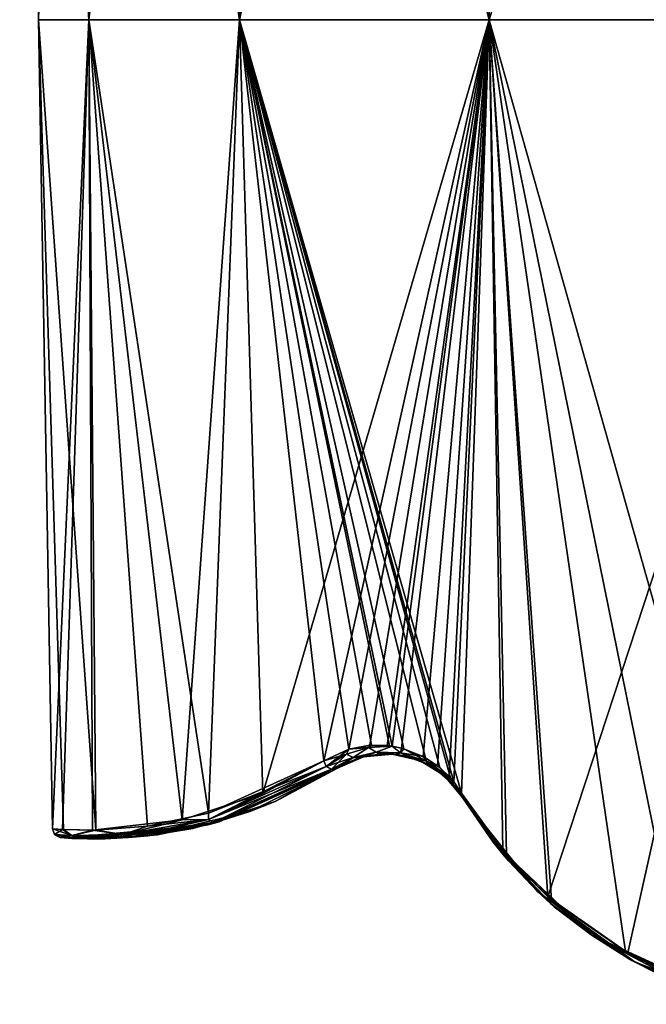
# Model space of a CAD drawing. Header units: millimetres. Extents: x -125 to 125, y -46 to 12.
# Tile 1 of 256: x -125 to -118, y -33 to -22. Entities that reach past the tile are written whole.
import ezdxf

# ---------------------------------------------------------------- set-up
doc = ezdxf.new("R2010")
doc.units = ezdxf.units.MM
doc.header["$LTSCALE"] = 26.699852
for name, color, linetype in [('148', 7, 'CONTINUOUS'), ('149', 7, 'CONTINUOUS'), ('151', 7, 'CONTINUOUS'), ('182', 7, 'CONTINUOUS'), ('183', 7, 'CONTINUOUS'), ('283', 7, 'CONTINUOUS'), ('284', 7, 'CONTINUOUS'), ('285', 7, 'CONTINUOUS'), ('286', 7, 'CONTINUOUS'), ('287', 7, 'CONTINUOUS'), ('288', 7, 'CONTINUOUS')]:
    doc.layers.add(name, color=color, linetype=linetype)

msp = doc.modelspace()

# ---------------------------------------------------------------- linework, layer by layer
at = {"layer": '148', "linetype": 'CONTINUOUS'}
for points in [[(-119.716, -30.736, -4.312), (-118.877, -31.787, -4.312), (-119.716, -30.736, -2.451), (-119.716, -30.736, -4.312)], [(-118.877, -31.787, -4.312), (-119.716, -30.736, -4.312), (-118.877, -31.787, -16.27), (-118.877, -31.787, -4.312)], [(-118.877, -31.787, -16.27), (-119.716, -30.736, -4.312), (-119.716, -30.736, -14.408), (-118.877, -31.787, -16.27)], [(-119.716, -30.736, -16.27), (-118.877, -31.787, -16.27), (-119.716, -30.736, -14.408), (-119.716, -30.736, -16.27)], [(-119.716, -30.736, 7.645), (-118.877, -31.787, 7.645), (-119.716, -30.736, 9.507), (-119.716, -30.736, 7.645)], [(-118.877, -31.787, 7.645), (-119.716, -30.736, 7.645), (-118.877, -31.787, -4.312), (-118.877, -31.787, 7.645)], [(-118.877, -31.787, -4.312), (-119.716, -30.736, 7.645), (-119.716, -30.736, -2.451), (-118.877, -31.787, -4.312)], [(-119.248, -31.393, -34.973), (-119.716, -30.736, -28.227), (-119.374, -31.237, -34.558), (-119.248, -31.393, -34.973)], [(-119.374, -31.237, -34.558), (-119.716, -30.736, -28.227), (-119.716, -30.736, -33.41), (-119.374, -31.237, -34.558)], [(-118.877, -31.787, -28.227), (-119.716, -30.736, -28.227), (-119.248, -31.393, -34.973), (-118.877, -31.787, -28.227)], [(-118.877, -31.787, -16.27), (-119.716, -30.736, -16.27), (-118.877, -31.787, -28.227), (-118.877, -31.787, -16.27)], [(-118.877, -31.787, -28.227), (-119.716, -30.736, -16.27), (-119.716, -30.736, -26.366), (-118.877, -31.787, -28.227)], [(-119.716, -30.736, -28.227), (-118.877, -31.787, -28.227), (-119.716, -30.736, -26.366), (-119.716, -30.736, -28.227)], [(-119.716, -30.736, 31.56), (-118.877, -31.787, 31.56), (-119.716, -30.736, 33.41), (-119.716, -30.736, 31.56)], [(-118.877, -31.787, 31.56), (-119.716, -30.736, 31.56), (-118.877, -31.787, 19.603), (-118.877, -31.787, 31.56)], [(-119.716, -30.736, 33.41), (-118.877, -31.787, 31.56), (-119.374, -31.237, 34.559), (-119.716, -30.736, 33.41)], [(-119.716, -30.736, 19.603), (-118.877, -31.787, 19.603), (-119.716, -30.736, 21.464), (-119.716, -30.736, 19.603)], [(-118.877, -31.787, 19.603), (-119.716, -30.736, 19.603), (-118.877, -31.787, 7.645), (-118.877, -31.787, 19.603)], [(-118.877, -31.787, 7.645), (-119.716, -30.736, 19.603), (-119.716, -30.736, 9.507), (-118.877, -31.787, 7.645)], [(-118.877, -31.787, 19.603), (-119.716, -30.736, 31.56), (-119.716, -30.736, 21.464), (-118.877, -31.787, 19.603)], [(-119.374, -31.237, 34.559), (-118.877, -31.787, 31.56), (-119.204, -31.444, 35.116), (-119.374, -31.237, 34.559)], [(-118.733, -31.92, -36.618), (-118.877, -31.787, -28.227), (-119.248, -31.393, -34.973), (-118.733, -31.92, -36.618)], [(-119.204, -31.444, 35.116), (-118.877, -31.787, 31.56), (-118.691, -31.957, 36.75), (-119.204, -31.444, 35.116)], [(-117.788, -32.577, -16.27), (-118.877, -31.787, -4.312), (-118.877, -31.787, -16.27), (-117.788, -32.577, -16.27)], [(-117.788, -32.577, -16.27), (-118.877, -31.787, -16.27), (-117.788, -32.577, -28.227), (-117.788, -32.577, -16.27)], [(-117.788, -32.577, 7.645), (-118.877, -31.787, 7.645), (-117.788, -32.577, -4.312), (-117.788, -32.577, 7.645)], [(-117.788, -32.577, -4.312), (-118.877, -31.787, 7.645), (-118.877, -31.787, -4.312), (-117.788, -32.577, -4.312)], [(-117.788, -32.577, -4.312), (-118.877, -31.787, -4.312), (-117.788, -32.577, -16.27), (-117.788, -32.577, -4.312)], [(-117.822, -32.558, -39.359), (-118.877, -31.787, -28.227), (-118.733, -31.92, -36.618), (-117.822, -32.558, -39.359)], [(-117.788, -32.577, -28.227), (-118.877, -31.787, -16.27), (-118.877, -31.787, -28.227), (-117.788, -32.577, -28.227)], [(-117.788, -32.577, -28.227), (-118.877, -31.787, -28.227), (-117.822, -32.558, -39.359), (-117.788, -32.577, -28.227)], [(-118.877, -31.787, 31.56), (-117.788, -32.577, 31.56), (-118.691, -31.957, 36.75), (-118.877, -31.787, 31.56)], [(-117.788, -32.577, 31.56), (-118.877, -31.787, 31.56), (-117.788, -32.577, 19.603), (-117.788, -32.577, 31.56)], [(-117.788, -32.577, 19.603), (-118.877, -31.787, 19.603), (-117.788, -32.577, 7.645), (-117.788, -32.577, 19.603)], [(-117.788, -32.577, 7.645), (-118.877, -31.787, 19.603), (-118.877, -31.787, 7.645), (-117.788, -32.577, 7.645)], [(-117.788, -32.577, 19.603), (-118.877, -31.787, 31.56), (-118.877, -31.787, 19.603), (-117.788, -32.577, 19.603)], [(-118.691, -31.957, 36.75), (-117.788, -32.577, 31.56), (-117.848, -32.544, 39.284), (-118.691, -31.957, 36.75)], [(-117.788, -32.577, 31.56), (-117.182, -32.852, 41.175), (-117.848, -32.544, 39.284), (-117.788, -32.577, 31.56)], [(-117.536, -32.703, -40.182), (-117.788, -32.577, -28.227), (-117.822, -32.558, -39.359), (-117.536, -32.703, -40.182)], [(-116.527, -33.048, -16.27), (-117.788, -32.577, -16.27), (-116.527, -33.048, -28.227), (-116.527, -33.048, -16.27)], [(-116.527, -33.048, -28.227), (-117.788, -32.577, -16.27), (-117.788, -32.577, -28.227), (-116.527, -33.048, -28.227)], [(-116.527, -33.048, -16.27), (-117.788, -32.577, -4.312), (-117.788, -32.577, -16.27), (-116.527, -33.048, -16.27)], [(-116.527, -33.048, -4.312), (-117.788, -32.577, 7.645), (-117.788, -32.577, -4.312), (-116.527, -33.048, -4.312)], [(-116.527, -33.048, -4.312), (-117.788, -32.577, -4.312), (-116.527, -33.048, -16.27), (-116.527, -33.048, -4.312)], [(-116.527, -33.048, -28.227), (-117.788, -32.577, -28.227), (-117.536, -32.703, -40.182), (-116.527, -33.048, -28.227)], [(-116.527, -33.048, 31.56), (-117.788, -32.577, 31.56), (-116.527, -33.048, 19.603), (-116.527, -33.048, 31.56)], [(-116.527, -33.048, 19.603), (-117.788, -32.577, 31.56), (-117.788, -32.577, 19.603), (-116.527, -33.048, 19.603)], [(-116.527, -33.048, 31.56), (-117.182, -32.852, 41.175), (-117.788, -32.577, 31.56), (-116.527, -33.048, 31.56)], [(-116.527, -33.048, 19.603), (-117.788, -32.577, 19.603), (-116.527, -33.048, 7.645), (-116.527, -33.048, 19.603)], [(-116.527, -33.048, 7.645), (-117.788, -32.577, 19.603), (-117.788, -32.577, 7.645), (-116.527, -33.048, 7.645)], [(-116.527, -33.048, 7.645), (-117.788, -32.577, 7.645), (-116.527, -33.048, -4.312), (-116.527, -33.048, 7.645)]]:
    msp.add_3dface(points, dxfattribs=at)
at = {"layer": '149', "linetype": 'CONTINUOUS'}
for points in [[(-121.115, -30.407, -3.433), (-122.439, -31.007, 8.524), (-122.563, -31.04, -3.433), (-121.115, -30.407, -3.433)], [(-121.115, -30.407, -15.391), (-122.563, -31.04, -3.433), (-122.095, -30.894, -15.391), (-121.115, -30.407, -15.391)], [(-121.115, -30.407, -14.408), (-122.563, -31.04, -3.433), (-121.115, -30.407, -15.391), (-121.115, -30.407, -14.408)], [(-121.115, -30.407, -3.433), (-122.563, -31.04, -3.433), (-121.115, -30.407, -14.408), (-121.115, -30.407, -3.433)], [(-121.115, -30.407, 8.524), (-122.475, -31.017, 20.493), (-122.439, -31.007, 8.524), (-121.115, -30.407, 8.524)], [(-121.115, -30.407, 9.507), (-122.475, -31.017, 20.493), (-121.115, -30.407, 8.524), (-121.115, -30.407, 9.507)], [(-121.115, -30.407, 20.482), (-122.475, -31.017, 20.493), (-121.115, -30.407, 9.507), (-121.115, -30.407, 20.482)], [(-122.475, -31.017, 20.493), (-121.115, -30.407, 20.482), (-122.431, -31.004, 20.748), (-122.475, -31.017, 20.493)], [(-121.115, -30.407, -2.451), (-122.439, -31.007, 8.524), (-121.115, -30.407, -3.433), (-121.115, -30.407, -2.451)], [(-121.115, -30.407, 8.524), (-122.439, -31.007, 8.524), (-121.115, -30.407, -2.451), (-121.115, -30.407, 8.524)], [(-121.115, -30.407, 20.482), (-121.115, -30.407, 21.464), (-122.431, -31.004, 20.748), (-121.115, -30.407, 20.482)], [(-121.115, -30.407, 21.464), (-121.115, -30.407, 27.337), (-122.431, -31.004, 20.748), (-121.115, -30.407, 21.464)], [(-121.115, -30.407, -15.391), (-122.095, -30.894, -15.391), (-121.115, -30.407, -26.366), (-121.115, -30.407, -15.391)], [(-121.115, -30.407, -26.366), (-122.095, -30.894, -15.391), (-121.115, -30.407, -27.337), (-121.115, -30.407, -26.366)], [(-121.115, -30.407, -27.337), (-122.095, -30.894, -15.391), (-121.812, -30.781, -24.078), (-121.115, -30.407, -27.337)], [(-121.812, -30.781, -24.078), (-122.095, -30.894, -15.391), (-122.732, -31.081, -18.917), (-121.812, -30.781, -24.078)], [(-122.095, -30.894, -15.391), (-123.231, -31.166, -15.401), (-122.732, -31.081, -18.917), (-122.095, -30.894, -15.391)], [(-122.095, -30.894, -15.391), (-122.563, -31.04, -3.433), (-123.231, -31.166, -15.401), (-122.095, -30.894, -15.391)], [(-122.439, -31.007, 8.524), (-123.91, -31.199, 8.525), (-122.563, -31.04, -3.433), (-122.439, -31.007, 8.524)], [(-123.91, -31.199, 8.525), (-122.439, -31.007, 8.524), (-123.713, -31.199, 10.975), (-123.91, -31.199, 8.525)], [(-122.439, -31.007, 8.524), (-123.127, -31.152, 16.197), (-123.713, -31.199, 10.975), (-122.439, -31.007, 8.524)], [(-122.475, -31.017, 20.493), (-123.127, -31.152, 16.197), (-122.439, -31.007, 8.524), (-122.475, -31.017, 20.493)], [(-122.563, -31.04, -3.433), (-124.161, -31.188, -3.432), (-123.231, -31.166, -15.401), (-122.563, -31.04, -3.433)], [(-122.563, -31.04, -3.433), (-124.084, -31.193, 5.511), (-124.161, -31.188, -3.432), (-122.563, -31.04, -3.433)], [(-123.91, -31.199, 8.525), (-124.084, -31.193, 5.511), (-122.563, -31.04, -3.433), (-123.91, -31.199, 8.525)], [(-124.161, -31.188, -3.432), (-124.084, -31.193, 5.511), (-124.209, -31.185, 0), (-124.161, -31.188, -3.432)], [(-123.231, -31.166, -15.401), (-124.161, -31.188, -3.432), (-123.754, -31.2, -10.51), (-123.231, -31.166, -15.401)], [(-123.754, -31.2, -10.51), (-124.161, -31.188, -3.432), (-124.097, -31.192, -5.221), (-123.754, -31.2, -10.51)]]:
    msp.add_3dface(points, dxfattribs=at)
at = {"layer": '151', "linetype": 'CONTINUOUS'}
for points in [[(-120.647, -30.251, -29.538), (-120.823, -30.28, -26.366), (-120.861, -30.291, -28.557), (-120.647, -30.251, -29.538)], [(-120.86, -30.29, 28.562), (-120.823, -30.28, 21.464), (-120.633, -30.251, 29.602), (-120.86, -30.29, 28.562)], [(-120.505, -30.251, -14.408), (-120.823, -30.28, -2.451), (-120.823, -30.28, -14.408), (-120.505, -30.251, -14.408)], [(-120.505, -30.251, 9.507), (-120.823, -30.28, 21.464), (-120.823, -30.28, 9.507), (-120.505, -30.251, 9.507)], [(-120.505, -30.251, -2.451), (-120.823, -30.28, -2.451), (-120.505, -30.251, -14.408), (-120.505, -30.251, -2.451)], [(-120.505, -30.251, 9.507), (-120.823, -30.28, 9.507), (-120.505, -30.251, -2.451), (-120.505, -30.251, 9.507)], [(-120.505, -30.251, -2.451), (-120.823, -30.28, 9.507), (-120.823, -30.28, -2.451), (-120.505, -30.251, -2.451)], [(-120.823, -30.28, 21.464), (-120.505, -30.251, 21.464), (-120.633, -30.251, 29.602), (-120.823, -30.28, 21.464)], [(-120.505, -30.251, 21.464), (-120.823, -30.28, 21.464), (-120.505, -30.251, 9.507), (-120.505, -30.251, 21.464)], [(-120.505, -30.251, -26.366), (-120.823, -30.28, -26.366), (-120.647, -30.251, -29.538), (-120.505, -30.251, -26.366)], [(-120.505, -30.251, -26.366), (-120.823, -30.28, -14.408), (-120.823, -30.28, -26.366), (-120.505, -30.251, -26.366)], [(-120.505, -30.251, -14.408), (-120.823, -30.28, -14.408), (-120.505, -30.251, -26.366), (-120.505, -30.251, -14.408)], [(-120.472, -30.254, -30.317), (-120.505, -30.251, -26.366), (-120.647, -30.251, -29.538), (-120.472, -30.254, -30.317)], [(-120.633, -30.251, 29.602), (-120.505, -30.251, 21.464), (-120.451, -30.257, 30.407), (-120.633, -30.251, 29.602)], [(-120.194, -30.324, -14.408), (-120.505, -30.251, -2.451), (-120.505, -30.251, -14.408), (-120.194, -30.324, -14.408)], [(-120.194, -30.324, -2.451), (-120.505, -30.251, -2.451), (-120.194, -30.324, -14.408), (-120.194, -30.324, -2.451)], [(-120.194, -30.324, 9.507), (-120.505, -30.251, 9.507), (-120.194, -30.324, -2.451), (-120.194, -30.324, 9.507)], [(-120.194, -30.324, -2.451), (-120.505, -30.251, 9.507), (-120.505, -30.251, -2.451), (-120.194, -30.324, -2.451)], [(-120.505, -30.251, 21.464), (-120.194, -30.324, 21.464), (-120.451, -30.257, 30.407), (-120.505, -30.251, 21.464)], [(-120.194, -30.324, 21.464), (-120.505, -30.251, 21.464), (-120.194, -30.324, 9.507), (-120.194, -30.324, 21.464)], [(-120.194, -30.324, 9.507), (-120.505, -30.251, 21.464), (-120.505, -30.251, 9.507), (-120.194, -30.324, 9.507)], [(-120.194, -30.324, -14.408), (-120.505, -30.251, -14.408), (-120.194, -30.324, -26.366), (-120.194, -30.324, -14.408)], [(-120.327, -30.28, -30.941), (-120.505, -30.251, -26.366), (-120.472, -30.254, -30.317), (-120.327, -30.28, -30.941)], [(-120.194, -30.324, -26.366), (-120.505, -30.251, -26.366), (-120.327, -30.28, -30.941), (-120.194, -30.324, -26.366)], [(-120.194, -30.324, -26.366), (-120.505, -30.251, -14.408), (-120.505, -30.251, -26.366), (-120.194, -30.324, -26.366)], [(-120.451, -30.257, 30.407), (-120.194, -30.324, 21.464), (-120.303, -30.287, 31.042), (-120.451, -30.257, 30.407)], [(-120.823, -30.28, -26.366), (-121.115, -30.407, -26.366), (-120.861, -30.291, -28.557), (-120.823, -30.28, -26.366)], [(-121.115, -30.407, -15.391), (-121.115, -30.407, -26.366), (-120.823, -30.28, -26.366), (-121.115, -30.407, -15.391)], [(-120.823, -30.28, -14.408), (-121.115, -30.407, -14.408), (-120.823, -30.28, -26.366), (-120.823, -30.28, -14.408)], [(-121.115, -30.407, -14.408), (-121.115, -30.407, -15.391), (-120.823, -30.28, -26.366), (-121.115, -30.407, -14.408)], [(-121.115, -30.407, -3.433), (-121.115, -30.407, -14.408), (-120.823, -30.28, -14.408), (-121.115, -30.407, -3.433)], [(-120.823, -30.28, -2.451), (-121.115, -30.407, -2.451), (-120.823, -30.28, -14.408), (-120.823, -30.28, -2.451)], [(-121.115, -30.407, -2.451), (-121.115, -30.407, -3.433), (-120.823, -30.28, -14.408), (-121.115, -30.407, -2.451)], [(-121.115, -30.407, 8.524), (-121.115, -30.407, -2.451), (-120.823, -30.28, -2.451), (-121.115, -30.407, 8.524)], [(-120.823, -30.28, 9.507), (-121.115, -30.407, 9.507), (-120.823, -30.28, -2.451), (-120.823, -30.28, 9.507)], [(-121.115, -30.407, 9.507), (-121.115, -30.407, 8.524), (-120.823, -30.28, -2.451), (-121.115, -30.407, 9.507)], [(-121.115, -30.407, 20.482), (-121.115, -30.407, 9.507), (-120.823, -30.28, 9.507), (-121.115, -30.407, 20.482)], [(-120.823, -30.28, 21.464), (-121.115, -30.407, 21.464), (-120.823, -30.28, 9.507), (-120.823, -30.28, 21.464)], [(-121.115, -30.407, 21.464), (-121.115, -30.407, 20.482), (-120.823, -30.28, 9.507), (-121.115, -30.407, 21.464)], [(-121.115, -30.407, 27.337), (-120.823, -30.28, 21.464), (-120.86, -30.29, 28.562), (-121.115, -30.407, 27.337)], [(-121.115, -30.407, 27.337), (-121.115, -30.407, 21.464), (-120.823, -30.28, 21.464), (-121.115, -30.407, 27.337)], [(-121.115, -30.407, -26.366), (-121.115, -30.407, -27.337), (-120.861, -30.291, -28.557), (-121.115, -30.407, -26.366)], [(-120.108, -30.364, -31.854), (-120.194, -30.324, -26.366), (-120.327, -30.28, -30.941), (-120.108, -30.364, -31.854)], [(-120.303, -30.287, 31.042), (-120.194, -30.324, 21.464), (-120.084, -30.377, 31.953), (-120.303, -30.287, 31.042)], [(-119.922, -30.491, -14.408), (-120.194, -30.324, -14.408), (-119.922, -30.491, -26.366), (-119.922, -30.491, -14.408)], [(-119.922, -30.491, 9.507), (-120.194, -30.324, 9.507), (-119.922, -30.491, -2.451), (-119.922, -30.491, 9.507)], [(-119.922, -30.491, -14.408), (-120.194, -30.324, -2.451), (-120.194, -30.324, -14.408), (-119.922, -30.491, -14.408)], [(-119.922, -30.491, -2.451), (-120.194, -30.324, -2.451), (-119.922, -30.491, -14.408), (-119.922, -30.491, -2.451)], [(-119.922, -30.491, -2.451), (-120.194, -30.324, 9.507), (-120.194, -30.324, -2.451), (-119.922, -30.491, -2.451)], [(-120.194, -30.324, 21.464), (-119.922, -30.491, 21.464), (-120.084, -30.377, 31.953), (-120.194, -30.324, 21.464)], [(-119.922, -30.491, 21.464), (-120.194, -30.324, 21.464), (-119.922, -30.491, 9.507), (-119.922, -30.491, 21.464)], [(-119.922, -30.491, 9.507), (-120.194, -30.324, 21.464), (-120.194, -30.324, 9.507), (-119.922, -30.491, 9.507)], [(-119.922, -30.491, -26.366), (-120.194, -30.324, -14.408), (-120.194, -30.324, -26.366), (-119.922, -30.491, -26.366)], [(-119.961, -30.46, -32.453), (-120.194, -30.324, -26.366), (-120.108, -30.364, -31.854), (-119.961, -30.46, -32.453)], [(-119.922, -30.491, -26.366), (-120.194, -30.324, -26.366), (-119.961, -30.46, -32.453), (-119.922, -30.491, -26.366)], [(-120.084, -30.377, 31.953), (-119.922, -30.491, 21.464), (-119.939, -30.477, 32.538), (-120.084, -30.377, 31.953)], [(-119.844, -30.566, -32.916), (-119.922, -30.491, -26.366), (-119.961, -30.46, -32.453), (-119.844, -30.566, -32.916)], [(-119.939, -30.477, 32.538), (-119.922, -30.491, 21.464), (-119.829, -30.583, 32.976), (-119.939, -30.477, 32.538)], [(-119.716, -30.736, -26.366), (-119.922, -30.491, -14.408), (-119.922, -30.491, -26.366), (-119.716, -30.736, -26.366)], [(-119.716, -30.736, -33.41), (-119.716, -30.736, -28.227), (-119.922, -30.491, -26.366), (-119.716, -30.736, -33.41)], [(-119.716, -30.736, -28.227), (-119.716, -30.736, -26.366), (-119.922, -30.491, -26.366), (-119.716, -30.736, -28.227)], [(-119.716, -30.736, -14.408), (-119.922, -30.491, -2.451), (-119.922, -30.491, -14.408), (-119.716, -30.736, -14.408)], [(-119.716, -30.736, -26.366), (-119.716, -30.736, -16.27), (-119.922, -30.491, -14.408), (-119.716, -30.736, -26.366)], [(-119.716, -30.736, -16.27), (-119.716, -30.736, -14.408), (-119.922, -30.491, -14.408), (-119.716, -30.736, -16.27)], [(-119.716, -30.736, -2.451), (-119.922, -30.491, 9.507), (-119.922, -30.491, -2.451), (-119.716, -30.736, -2.451)], [(-119.716, -30.736, -14.408), (-119.716, -30.736, -4.312), (-119.922, -30.491, -2.451), (-119.716, -30.736, -14.408)], [(-119.716, -30.736, -4.312), (-119.716, -30.736, -2.451), (-119.922, -30.491, -2.451), (-119.716, -30.736, -4.312)], [(-119.716, -30.736, 19.603), (-119.716, -30.736, 21.464), (-119.922, -30.491, 21.464), (-119.716, -30.736, 19.603)], [(-119.716, -30.736, 9.507), (-119.716, -30.736, 19.603), (-119.922, -30.491, 21.464), (-119.716, -30.736, 9.507)], [(-119.922, -30.491, 21.464), (-119.716, -30.736, 21.464), (-119.829, -30.583, 32.976), (-119.922, -30.491, 21.464)], [(-119.716, -30.736, 9.507), (-119.922, -30.491, 21.464), (-119.922, -30.491, 9.507), (-119.716, -30.736, 9.507)], [(-119.716, -30.736, -2.451), (-119.716, -30.736, 7.645), (-119.922, -30.491, 9.507), (-119.716, -30.736, -2.451)], [(-119.716, -30.736, 7.645), (-119.716, -30.736, 9.507), (-119.922, -30.491, 9.507), (-119.716, -30.736, 7.645)], [(-119.716, -30.736, -33.41), (-119.922, -30.491, -26.366), (-119.844, -30.566, -32.916), (-119.716, -30.736, -33.41)], [(-119.716, -30.736, 31.56), (-119.716, -30.736, 33.41), (-119.829, -30.583, 32.976), (-119.716, -30.736, 31.56)], [(-119.716, -30.736, 21.464), (-119.716, -30.736, 31.56), (-119.829, -30.583, 32.976), (-119.716, -30.736, 21.464)]]:
    msp.add_3dface(points, dxfattribs=at)
at = {"layer": '182', "color": 7, "linetype": 'CONTINUOUS'}
for points in [[(-124.459, -22.043, 0), (-124.668, -10.087, 0), (-124.103, -10.087, -11.85), (-124.459, -22.043, 0)], [(-123.896, -22.043, -11.831), (-124.459, -22.043, 0), (-124.103, -10.087, -11.85), (-123.896, -22.043, -11.831)], [(-123.896, -22.043, -11.831), (-124.103, -10.087, -11.85), (-122.415, -10.087, -23.594), (-123.896, -22.043, -11.831)], [(-122.21, -22.043, -23.554), (-123.896, -22.043, -11.831), (-122.415, -10.087, -23.594), (-122.21, -22.043, -23.554)], [(-122.21, -22.043, -23.554), (-122.415, -10.087, -23.594), (-119.618, -10.087, -35.123), (-122.21, -22.043, -23.554)], [(-119.418, -22.043, -35.064), (-122.21, -22.043, -23.554), (-119.618, -10.087, -35.123), (-119.418, -22.043, -35.064)], [(-119.418, -22.043, -35.064), (-119.618, -10.087, -35.123), (-115.738, -10.087, -46.334), (-119.418, -22.043, -35.064)], [(-115.544, -22.043, -46.257), (-119.418, -22.043, -35.064), (-115.738, -10.087, -46.334), (-115.544, -22.043, -46.257)], [(-123.896, -22.043, -11.831), (-124.301, -31.087, 0), (-124.459, -22.043, 0), (-123.896, -22.043, -11.831)], [(-124.191, -31.094, -5.225), (-124.301, -31.087, 0), (-123.896, -22.043, -11.831), (-124.191, -31.094, -5.225)], [(-123.855, -31.102, -10.518), (-124.191, -31.094, -5.225), (-123.896, -22.043, -11.831), (-123.855, -31.102, -10.518)], [(-122.21, -22.043, -23.554), (-122.853, -30.985, -18.932), (-123.896, -22.043, -11.831), (-122.21, -22.043, -23.554)], [(-122.853, -30.985, -18.932), (-123.855, -31.102, -10.518), (-123.896, -22.043, -11.831), (-122.853, -30.985, -18.932)], [(-121.95, -30.691, -24.097), (-122.853, -30.985, -18.932), (-122.21, -22.043, -23.554), (-121.95, -30.691, -24.097)], [(-119.418, -22.043, -35.064), (-121.95, -30.691, -24.097), (-122.21, -22.043, -23.554), (-119.418, -22.043, -35.064)], [(-121.267, -30.325, -27.359), (-121.95, -30.691, -24.097), (-119.418, -22.043, -35.064), (-121.267, -30.325, -27.359)], [(-120.987, -30.197, -28.58), (-121.267, -30.325, -27.359), (-119.418, -22.043, -35.064), (-120.987, -30.197, -28.58)], [(-120.752, -30.153, -29.562), (-120.987, -30.197, -28.58), (-119.418, -22.043, -35.064), (-120.752, -30.153, -29.562)], [(-120.558, -30.156, -30.341), (-120.752, -30.153, -29.562), (-119.418, -22.043, -35.064), (-120.558, -30.156, -30.341)], [(-120.505, -30.163, -30.55), (-120.558, -30.156, -30.341), (-119.418, -22.043, -35.064), (-120.505, -30.163, -30.55)], [(-120.399, -30.185, -30.966), (-120.505, -30.163, -30.55), (-119.418, -22.043, -35.064), (-120.399, -30.185, -30.966)], [(-120.158, -30.278, -31.88), (-120.399, -30.185, -30.966), (-119.418, -22.043, -35.064), (-120.158, -30.278, -31.88)], [(-119.996, -30.382, -32.479), (-120.158, -30.278, -31.88), (-119.418, -22.043, -35.064), (-119.996, -30.382, -32.479)], [(-119.867, -30.5, -32.942), (-119.996, -30.382, -32.479), (-119.418, -22.043, -35.064), (-119.867, -30.5, -32.942)], [(-119.813, -30.562, -33.134), (-119.867, -30.5, -32.942), (-119.418, -22.043, -35.064), (-119.813, -30.562, -33.134)], [(-119.727, -30.686, -33.437), (-119.813, -30.562, -33.134), (-119.418, -22.043, -35.064), (-119.727, -30.686, -33.437)], [(-119.267, -31.33, -35.001), (-119.727, -30.686, -33.437), (-119.418, -22.043, -35.064), (-119.267, -31.33, -35.001)], [(-118.762, -31.846, -36.647), (-119.267, -31.33, -35.001), (-119.418, -22.043, -35.064), (-118.762, -31.846, -36.647)], [(-115.544, -22.043, -46.257), (-118.762, -31.846, -36.647), (-119.418, -22.043, -35.064), (-115.544, -22.043, -46.257)], [(-117.869, -32.472, -39.391), (-118.762, -31.846, -36.647), (-115.544, -22.043, -46.257), (-117.869, -32.472, -39.391)], [(-117.118, -32.804, -41.555), (-117.869, -32.472, -39.391), (-115.544, -22.043, -46.257), (-117.118, -32.804, -41.555)]]:
    msp.add_3dface(points, dxfattribs=at)
at = {"layer": '183', "color": 7, "linetype": 'CONTINUOUS'}
for points in [[(-124.668, -10.087, 0), (-124.459, -22.043, 0), (-123.896, -22.043, 11.831), (-124.668, -10.087, 0)], [(-124.668, -10.087, 0), (-123.896, -22.043, 11.831), (-124.103, -10.087, 11.85), (-124.668, -10.087, 0)], [(-122.21, -22.043, 23.554), (-122.415, -10.087, 23.594), (-124.103, -10.087, 11.85), (-122.21, -22.043, 23.554)], [(-123.896, -22.043, 11.831), (-122.21, -22.043, 23.554), (-124.103, -10.087, 11.85), (-123.896, -22.043, 11.831)], [(-119.418, -22.043, 35.064), (-119.618, -10.087, 35.123), (-122.415, -10.087, 23.594), (-119.418, -22.043, 35.064)], [(-122.21, -22.043, 23.554), (-119.418, -22.043, 35.064), (-122.415, -10.087, 23.594), (-122.21, -22.043, 23.554)], [(-119.418, -22.043, 35.064), (-115.544, -22.043, 46.257), (-119.618, -10.087, 35.123), (-119.418, -22.043, 35.064)], [(-115.544, -22.043, 46.257), (-115.738, -10.087, 46.334), (-119.618, -10.087, 35.123), (-115.544, -22.043, 46.257)], [(-124.459, -22.043, 0), (-124.301, -31.087, 0), (-124.179, -31.095, 5.516), (-124.459, -22.043, 0)], [(-124.459, -22.043, 0), (-123.815, -31.101, 10.984), (-123.896, -22.043, 11.831), (-124.459, -22.043, 0)], [(-123.815, -31.101, 10.984), (-124.459, -22.043, 0), (-124.179, -31.095, 5.516), (-123.815, -31.101, 10.984)], [(-123.815, -31.101, 10.984), (-123.24, -31.055, 16.21), (-123.896, -22.043, 11.831), (-123.815, -31.101, 10.984)], [(-123.896, -22.043, 11.831), (-122.558, -30.91, 20.765), (-122.21, -22.043, 23.554), (-123.896, -22.043, 11.831)], [(-123.24, -31.055, 16.21), (-122.558, -30.91, 20.765), (-123.896, -22.043, 11.831), (-123.24, -31.055, 16.21)], [(-122.558, -30.91, 20.765), (-121.267, -30.325, 27.359), (-122.21, -22.043, 23.554), (-122.558, -30.91, 20.765)], [(-121.267, -30.325, 27.359), (-120.986, -30.196, 28.585), (-122.21, -22.043, 23.554), (-121.267, -30.325, 27.359)], [(-120.986, -30.196, 28.585), (-120.736, -30.152, 29.626), (-122.21, -22.043, 23.554), (-120.986, -30.196, 28.585)], [(-120.736, -30.152, 29.626), (-120.535, -30.159, 30.431), (-122.21, -22.043, 23.554), (-120.736, -30.152, 29.626)], [(-120.535, -30.159, 30.431), (-120.505, -30.163, 30.552), (-122.21, -22.043, 23.554), (-120.535, -30.159, 30.431)], [(-120.505, -30.163, 30.552), (-120.372, -30.192, 31.067), (-122.21, -22.043, 23.554), (-120.505, -30.163, 30.552)], [(-120.372, -30.192, 31.067), (-120.132, -30.292, 31.979), (-122.21, -22.043, 23.554), (-120.372, -30.192, 31.067)], [(-120.132, -30.292, 31.979), (-119.972, -30.401, 32.565), (-122.21, -22.043, 23.554), (-120.132, -30.292, 31.979)], [(-119.972, -30.401, 32.565), (-119.85, -30.518, 33.002), (-122.21, -22.043, 23.554), (-119.972, -30.401, 32.565)], [(-119.85, -30.518, 33.002), (-119.813, -30.563, 33.135), (-122.21, -22.043, 23.554), (-119.85, -30.518, 33.002)], [(-122.21, -22.043, 23.554), (-119.727, -30.686, 33.437), (-119.418, -22.043, 35.064), (-122.21, -22.043, 23.554)], [(-119.813, -30.563, 33.135), (-119.727, -30.686, 33.437), (-122.21, -22.043, 23.554), (-119.813, -30.563, 33.135)], [(-119.727, -30.686, 33.437), (-119.224, -31.381, 35.144), (-119.418, -22.043, 35.064), (-119.727, -30.686, 33.437)], [(-117.241, -32.76, 41.208), (-116.323, -33.006, 43.721), (-119.418, -22.043, 35.064), (-117.241, -32.76, 41.208)], [(-119.224, -31.381, 35.144), (-118.721, -31.883, 36.78), (-119.418, -22.043, 35.064), (-119.224, -31.381, 35.144)], [(-118.721, -31.883, 36.78), (-117.895, -32.458, 39.316), (-119.418, -22.043, 35.064), (-118.721, -31.883, 36.78)], [(-117.895, -32.458, 39.316), (-117.241, -32.76, 41.208), (-119.418, -22.043, 35.064), (-117.895, -32.458, 39.316)], [(-119.418, -22.043, 35.064), (-116.323, -33.006, 43.721), (-115.544, -22.043, 46.257), (-119.418, -22.043, 35.064)]]:
    msp.add_3dface(points, dxfattribs=at)
at = {"layer": '283', "linetype": 'CONTINUOUS'}
for points in [[(-119.727, -30.686, -33.437), (-119.267, -31.33, -35.001), (-119.726, -30.712, -33.424), (-119.727, -30.686, -33.437)], [(-119.267, -31.33, -35.001), (-119.716, -30.736, -33.41), (-119.726, -30.712, -33.424), (-119.267, -31.33, -35.001)], [(-119.374, -31.237, -34.558), (-119.716, -30.736, -33.41), (-119.267, -31.33, -35.001), (-119.374, -31.237, -34.558)], [(-119.374, -31.237, -34.558), (-118.762, -31.846, -36.647), (-118.278, -32.272, -38.082), (-119.374, -31.237, -34.558)], [(-119.374, -31.237, -34.558), (-119.267, -31.33, -35.001), (-118.762, -31.846, -36.647), (-119.374, -31.237, -34.558)], [(-119.248, -31.393, -34.973), (-119.374, -31.237, -34.558), (-118.278, -32.272, -38.082), (-119.248, -31.393, -34.973)], [(-118.733, -31.92, -36.618), (-119.248, -31.393, -34.973), (-118.278, -32.272, -38.082), (-118.733, -31.92, -36.618)], [(-118.762, -31.846, -36.647), (-117.869, -32.472, -39.391), (-118.278, -32.272, -38.082), (-118.762, -31.846, -36.647)], [(-117.822, -32.558, -39.359), (-118.733, -31.92, -36.618), (-118.278, -32.272, -38.082), (-117.822, -32.558, -39.359)], [(-117.822, -32.558, -39.359), (-118.278, -32.272, -38.082), (-117.06, -32.88, -41.646), (-117.822, -32.558, -39.359)], [(-118.278, -32.272, -38.082), (-117.118, -32.804, -41.555), (-117.06, -32.88, -41.646), (-118.278, -32.272, -38.082)], [(-117.869, -32.472, -39.391), (-117.118, -32.804, -41.555), (-118.278, -32.272, -38.082), (-117.869, -32.472, -39.391)], [(-117.536, -32.703, -40.182), (-117.822, -32.558, -39.359), (-117.06, -32.88, -41.646), (-117.536, -32.703, -40.182)]]:
    msp.add_3dface(points, dxfattribs=at)
at = {"layer": '284', "linetype": 'CONTINUOUS'}
for points in [[(-121.267, -30.325, -27.359), (-120.987, -30.197, -28.58), (-121.241, -30.389, -27.362), (-121.267, -30.325, -27.359)], [(-121.241, -30.389, -27.362), (-120.987, -30.197, -28.58), (-121.013, -30.253, -28.42), (-121.241, -30.389, -27.362)], [(-121.181, -30.421, -27.353), (-121.241, -30.389, -27.362), (-121.013, -30.253, -28.42), (-121.181, -30.421, -27.353)], [(-120.941, -30.291, -28.512), (-121.181, -30.421, -27.353), (-121.013, -30.253, -28.42), (-120.941, -30.291, -28.512)], [(-120.941, -30.291, -28.512), (-121.013, -30.253, -28.42), (-120.768, -30.178, -29.483), (-120.941, -30.291, -28.512)], [(-121.013, -30.253, -28.42), (-120.987, -30.197, -28.58), (-120.768, -30.178, -29.483), (-121.013, -30.253, -28.42)], [(-120.987, -30.197, -28.58), (-120.752, -30.153, -29.562), (-120.768, -30.178, -29.483), (-120.987, -30.197, -28.58)], [(-120.684, -30.229, -29.675), (-120.941, -30.291, -28.512), (-120.768, -30.178, -29.483), (-120.684, -30.229, -29.675)], [(-120.684, -30.229, -29.675), (-120.861, -30.291, -28.557), (-120.941, -30.291, -28.512), (-120.684, -30.229, -29.675)], [(-120.647, -30.251, -29.538), (-120.861, -30.291, -28.557), (-120.684, -30.229, -29.675), (-120.647, -30.251, -29.538)], [(-120.752, -30.153, -29.562), (-120.558, -30.156, -30.341), (-120.768, -30.178, -29.483), (-120.752, -30.153, -29.562)], [(-120.558, -30.156, -30.341), (-120.505, -30.163, -30.55), (-120.768, -30.178, -29.483), (-120.558, -30.156, -30.341)], [(-120.505, -30.163, -30.55), (-120.684, -30.229, -29.675), (-120.768, -30.178, -29.483), (-120.505, -30.163, -30.55)], [(-120.505, -30.163, -30.55), (-120.411, -30.236, -30.836), (-120.684, -30.229, -29.675), (-120.505, -30.163, -30.55)], [(-120.472, -30.254, -30.317), (-120.647, -30.251, -29.538), (-120.684, -30.229, -29.675), (-120.472, -30.254, -30.317)], [(-120.411, -30.236, -30.836), (-120.472, -30.254, -30.317), (-120.684, -30.229, -29.675), (-120.411, -30.236, -30.836)], [(-120.505, -30.163, -30.55), (-120.399, -30.185, -30.966), (-120.411, -30.236, -30.836), (-120.505, -30.163, -30.55)], [(-120.327, -30.28, -30.941), (-120.472, -30.254, -30.317), (-120.411, -30.236, -30.836), (-120.327, -30.28, -30.941)], [(-120.399, -30.185, -30.966), (-120.158, -30.278, -31.88), (-120.411, -30.236, -30.836), (-120.399, -30.185, -30.966)], [(-120.121, -30.329, -31.991), (-120.327, -30.28, -30.941), (-120.411, -30.236, -30.836), (-120.121, -30.329, -31.991)], [(-120.158, -30.278, -31.88), (-120.121, -30.329, -31.991), (-120.411, -30.236, -30.836), (-120.158, -30.278, -31.88)], [(-120.941, -30.291, -28.512), (-121.115, -30.407, -27.337), (-121.181, -30.421, -27.353), (-120.941, -30.291, -28.512)], [(-120.861, -30.291, -28.557), (-121.115, -30.407, -27.337), (-120.941, -30.291, -28.512), (-120.861, -30.291, -28.557)], [(-120.108, -30.364, -31.854), (-120.327, -30.28, -30.941), (-120.121, -30.329, -31.991), (-120.108, -30.364, -31.854)], [(-120.158, -30.278, -31.88), (-119.996, -30.382, -32.479), (-120.121, -30.329, -31.991), (-120.158, -30.278, -31.88)], [(-119.996, -30.382, -32.479), (-119.867, -30.5, -32.942), (-120.121, -30.329, -31.991), (-119.996, -30.382, -32.479)], [(-119.867, -30.5, -32.942), (-119.813, -30.562, -33.134), (-120.121, -30.329, -31.991), (-119.867, -30.5, -32.942)], [(-119.813, -30.562, -33.134), (-119.961, -30.46, -32.453), (-120.121, -30.329, -31.991), (-119.813, -30.562, -33.134)], [(-119.961, -30.46, -32.453), (-120.108, -30.364, -31.854), (-120.121, -30.329, -31.991), (-119.961, -30.46, -32.453)], [(-119.844, -30.566, -32.916), (-119.961, -30.46, -32.453), (-119.813, -30.562, -33.134), (-119.844, -30.566, -32.916)], [(-119.844, -30.566, -32.916), (-119.813, -30.562, -33.134), (-119.727, -30.686, -33.437), (-119.844, -30.566, -32.916)], [(-119.716, -30.736, -33.41), (-119.844, -30.566, -32.916), (-119.726, -30.712, -33.424), (-119.716, -30.736, -33.41)], [(-119.844, -30.566, -32.916), (-119.727, -30.686, -33.437), (-119.726, -30.712, -33.424), (-119.844, -30.566, -32.916)]]:
    msp.add_3dface(points, dxfattribs=at)
at = {"layer": '285', "linetype": 'CONTINUOUS'}
for points in [[(-121.267, -30.325, -27.359), (-121.241, -30.389, -27.362), (-122.558, -30.981, -20.612), (-121.267, -30.325, -27.359)], [(-121.95, -30.691, -24.097), (-121.267, -30.325, -27.359), (-122.558, -30.981, -20.612), (-121.95, -30.691, -24.097)], [(-121.241, -30.389, -27.362), (-122.498, -31.014, -20.603), (-122.558, -30.981, -20.612), (-121.241, -30.389, -27.362)], [(-121.241, -30.389, -27.362), (-121.181, -30.421, -27.353), (-122.498, -31.014, -20.603), (-121.241, -30.389, -27.362)], [(-121.181, -30.421, -27.353), (-121.812, -30.781, -24.078), (-122.498, -31.014, -20.603), (-121.181, -30.421, -27.353)], [(-121.115, -30.407, -27.337), (-121.812, -30.781, -24.078), (-121.181, -30.421, -27.353), (-121.115, -30.407, -27.337)], [(-122.853, -30.985, -18.932), (-121.95, -30.691, -24.097), (-122.558, -30.981, -20.612), (-122.853, -30.985, -18.932)], [(-121.812, -30.781, -24.078), (-122.732, -31.081, -18.917), (-122.498, -31.014, -20.603), (-121.812, -30.781, -24.078)], [(-123.855, -31.102, -10.518), (-122.853, -30.985, -18.932), (-123.511, -31.151, -13.777), (-123.855, -31.102, -10.518)], [(-122.853, -30.985, -18.932), (-122.558, -30.981, -20.612), (-123.511, -31.151, -13.777), (-122.853, -30.985, -18.932)], [(-122.558, -30.981, -20.612), (-123.45, -31.184, -13.771), (-123.511, -31.151, -13.777), (-122.558, -30.981, -20.612)], [(-122.498, -31.014, -20.603), (-123.45, -31.184, -13.771), (-122.558, -30.981, -20.612), (-122.498, -31.014, -20.603)], [(-122.498, -31.014, -20.603), (-123.231, -31.166, -15.401), (-123.45, -31.184, -13.771), (-122.498, -31.014, -20.603)], [(-122.732, -31.081, -18.917), (-123.231, -31.166, -15.401), (-122.498, -31.014, -20.603), (-122.732, -31.081, -18.917)], [(-124.301, -31.087, 0), (-124.191, -31.094, -5.225), (-124.277, -31.151, 0), (-124.301, -31.087, 0)], [(-124.191, -31.094, -5.225), (-124.085, -31.162, -6.899), (-124.277, -31.151, 0), (-124.191, -31.094, -5.225)], [(-124.191, -31.094, -5.225), (-123.855, -31.102, -10.518), (-124.085, -31.162, -6.899), (-124.191, -31.094, -5.225)], [(-123.855, -31.102, -10.518), (-123.511, -31.151, -13.777), (-124.085, -31.162, -6.899), (-123.855, -31.102, -10.518)], [(-124.277, -31.151, 0), (-124.085, -31.162, -6.899), (-124.274, -31.154, 0), (-124.277, -31.151, 0)], [(-124.085, -31.162, -6.899), (-124.216, -31.184, 0), (-124.274, -31.154, 0), (-124.085, -31.162, -6.899)], [(-124.024, -31.195, -6.895), (-124.216, -31.184, 0), (-124.085, -31.162, -6.899), (-124.024, -31.195, -6.895)], [(-124.024, -31.195, -6.895), (-124.209, -31.185, 0), (-124.216, -31.184, 0), (-124.024, -31.195, -6.895)], [(-124.161, -31.188, -3.432), (-124.209, -31.185, 0), (-124.024, -31.195, -6.895), (-124.161, -31.188, -3.432)], [(-124.097, -31.192, -5.221), (-124.161, -31.188, -3.432), (-124.024, -31.195, -6.895), (-124.097, -31.192, -5.221)], [(-123.754, -31.2, -10.51), (-124.097, -31.192, -5.221), (-124.024, -31.195, -6.895), (-123.754, -31.2, -10.51)], [(-123.511, -31.151, -13.777), (-124.024, -31.195, -6.895), (-124.085, -31.162, -6.899), (-123.511, -31.151, -13.777)], [(-123.45, -31.184, -13.771), (-124.024, -31.195, -6.895), (-123.511, -31.151, -13.777), (-123.45, -31.184, -13.771)], [(-123.45, -31.184, -13.771), (-123.754, -31.2, -10.51), (-124.024, -31.195, -6.895), (-123.45, -31.184, -13.771)], [(-123.231, -31.166, -15.401), (-123.754, -31.2, -10.51), (-123.45, -31.184, -13.771), (-123.231, -31.166, -15.401)]]:
    msp.add_3dface(points, dxfattribs=at)
at = {"layer": '286', "linetype": 'CONTINUOUS'}
for points in [[(-121.267, -30.325, 27.359), (-122.558, -30.91, 20.765), (-121.241, -30.389, 27.362), (-121.267, -30.325, 27.359)], [(-122.558, -30.981, 20.612), (-121.181, -30.421, 27.353), (-121.241, -30.389, 27.362), (-122.558, -30.981, 20.612)], [(-122.558, -30.91, 20.765), (-122.558, -30.981, 20.612), (-121.241, -30.389, 27.362), (-122.558, -30.91, 20.765)], [(-122.498, -31.014, 20.603), (-121.181, -30.421, 27.353), (-122.558, -30.981, 20.612), (-122.498, -31.014, 20.603)], [(-122.498, -31.014, 20.603), (-121.115, -30.407, 27.337), (-121.181, -30.421, 27.353), (-122.498, -31.014, 20.603)], [(-122.431, -31.004, 20.748), (-121.115, -30.407, 27.337), (-122.498, -31.014, 20.603), (-122.431, -31.004, 20.748)], [(-122.558, -30.91, 20.765), (-123.24, -31.055, 16.21), (-122.558, -30.981, 20.612), (-122.558, -30.91, 20.765)], [(-123.511, -31.151, 13.777), (-122.498, -31.014, 20.603), (-122.558, -30.981, 20.612), (-123.511, -31.151, 13.777)], [(-123.24, -31.055, 16.21), (-123.511, -31.151, 13.777), (-122.558, -30.981, 20.612), (-123.24, -31.055, 16.21)], [(-123.45, -31.184, 13.77), (-122.498, -31.014, 20.603), (-123.511, -31.151, 13.777), (-123.45, -31.184, 13.77)], [(-123.45, -31.184, 13.77), (-122.475, -31.017, 20.493), (-122.498, -31.014, 20.603), (-123.45, -31.184, 13.77)], [(-123.127, -31.152, 16.197), (-122.475, -31.017, 20.493), (-123.45, -31.184, 13.77), (-123.127, -31.152, 16.197)], [(-122.475, -31.017, 20.493), (-122.431, -31.004, 20.748), (-122.498, -31.014, 20.603), (-122.475, -31.017, 20.493)], [(-124.301, -31.087, 0), (-124.277, -31.151, 0), (-124.085, -31.162, 6.899), (-124.301, -31.087, 0)], [(-124.179, -31.095, 5.516), (-124.301, -31.087, 0), (-124.085, -31.162, 6.899), (-124.179, -31.095, 5.516)], [(-123.815, -31.101, 10.984), (-124.179, -31.095, 5.516), (-124.085, -31.162, 6.899), (-123.815, -31.101, 10.984)], [(-123.815, -31.101, 10.984), (-124.085, -31.162, 6.899), (-123.511, -31.151, 13.777), (-123.815, -31.101, 10.984)], [(-123.24, -31.055, 16.21), (-123.815, -31.101, 10.984), (-123.511, -31.151, 13.777), (-123.24, -31.055, 16.21)], [(-124.277, -31.151, 0), (-124.274, -31.154, 0), (-124.024, -31.195, 6.895), (-124.277, -31.151, 0)], [(-124.277, -31.151, 0), (-124.024, -31.195, 6.895), (-124.085, -31.162, 6.899), (-124.277, -31.151, 0)], [(-124.274, -31.154, 0), (-124.216, -31.184, 0), (-124.024, -31.195, 6.895), (-124.274, -31.154, 0)], [(-124.216, -31.184, 0), (-124.084, -31.193, 5.511), (-124.024, -31.195, 6.895), (-124.216, -31.184, 0)], [(-124.209, -31.185, 0), (-124.084, -31.193, 5.511), (-124.216, -31.184, 0), (-124.209, -31.185, 0)], [(-124.085, -31.162, 6.899), (-123.45, -31.184, 13.77), (-123.511, -31.151, 13.777), (-124.085, -31.162, 6.899)], [(-124.024, -31.195, 6.895), (-123.45, -31.184, 13.77), (-124.085, -31.162, 6.899), (-124.024, -31.195, 6.895)], [(-124.084, -31.193, 5.511), (-123.91, -31.199, 8.525), (-124.024, -31.195, 6.895), (-124.084, -31.193, 5.511)], [(-124.024, -31.195, 6.895), (-123.713, -31.199, 10.975), (-123.45, -31.184, 13.77), (-124.024, -31.195, 6.895)], [(-123.91, -31.199, 8.525), (-123.713, -31.199, 10.975), (-124.024, -31.195, 6.895), (-123.91, -31.199, 8.525)], [(-123.713, -31.199, 10.975), (-123.127, -31.152, 16.197), (-123.45, -31.184, 13.77), (-123.713, -31.199, 10.975)]]:
    msp.add_3dface(points, dxfattribs=at)
at = {"layer": '287', "linetype": 'CONTINUOUS'}
for points in [[(-120.736, -30.152, 29.626), (-120.986, -30.196, 28.585), (-120.768, -30.178, 29.483), (-120.736, -30.152, 29.626)], [(-120.505, -30.163, 30.552), (-120.736, -30.152, 29.626), (-120.768, -30.178, 29.483), (-120.505, -30.163, 30.552)], [(-120.505, -30.163, 30.552), (-120.535, -30.159, 30.431), (-120.736, -30.152, 29.626), (-120.505, -30.163, 30.552)], [(-120.986, -30.196, 28.585), (-121.267, -30.325, 27.359), (-121.013, -30.253, 28.421), (-120.986, -30.196, 28.585)], [(-121.267, -30.325, 27.359), (-121.241, -30.389, 27.362), (-121.013, -30.253, 28.421), (-121.267, -30.325, 27.359)], [(-121.241, -30.389, 27.362), (-120.941, -30.291, 28.513), (-121.013, -30.253, 28.421), (-121.241, -30.389, 27.362)], [(-120.986, -30.196, 28.585), (-121.013, -30.253, 28.421), (-120.768, -30.178, 29.483), (-120.986, -30.196, 28.585)], [(-121.013, -30.253, 28.421), (-120.941, -30.291, 28.513), (-120.768, -30.178, 29.483), (-121.013, -30.253, 28.421)], [(-120.941, -30.291, 28.513), (-120.684, -30.229, 29.676), (-120.768, -30.178, 29.483), (-120.941, -30.291, 28.513)], [(-120.941, -30.291, 28.513), (-120.633, -30.251, 29.602), (-120.684, -30.229, 29.676), (-120.941, -30.291, 28.513)], [(-120.86, -30.29, 28.562), (-120.633, -30.251, 29.602), (-120.941, -30.291, 28.513), (-120.86, -30.29, 28.562)], [(-120.684, -30.229, 29.676), (-120.505, -30.163, 30.552), (-120.768, -30.178, 29.483), (-120.684, -30.229, 29.676)], [(-120.505, -30.163, 30.552), (-120.684, -30.229, 29.676), (-120.41, -30.237, 30.838), (-120.505, -30.163, 30.552)], [(-120.684, -30.229, 29.676), (-120.451, -30.257, 30.407), (-120.41, -30.237, 30.838), (-120.684, -30.229, 29.676)], [(-120.633, -30.251, 29.602), (-120.451, -30.257, 30.407), (-120.684, -30.229, 29.676), (-120.633, -30.251, 29.602)], [(-120.372, -30.192, 31.067), (-120.505, -30.163, 30.552), (-120.41, -30.237, 30.838), (-120.372, -30.192, 31.067)], [(-120.451, -30.257, 30.407), (-120.303, -30.287, 31.042), (-120.41, -30.237, 30.838), (-120.451, -30.257, 30.407)], [(-120.372, -30.192, 31.067), (-120.41, -30.237, 30.838), (-120.121, -30.329, 31.994), (-120.372, -30.192, 31.067)], [(-120.303, -30.287, 31.042), (-120.084, -30.377, 31.953), (-120.41, -30.237, 30.838), (-120.303, -30.287, 31.042)], [(-120.41, -30.237, 30.838), (-120.084, -30.377, 31.953), (-120.121, -30.329, 31.994), (-120.41, -30.237, 30.838)], [(-120.132, -30.292, 31.979), (-120.372, -30.192, 31.067), (-120.121, -30.329, 31.994), (-120.132, -30.292, 31.979)], [(-121.241, -30.389, 27.362), (-121.181, -30.421, 27.353), (-120.941, -30.291, 28.513), (-121.241, -30.389, 27.362)], [(-121.115, -30.407, 27.337), (-120.86, -30.29, 28.562), (-121.181, -30.421, 27.353), (-121.115, -30.407, 27.337)], [(-121.181, -30.421, 27.353), (-120.86, -30.29, 28.562), (-120.941, -30.291, 28.513), (-121.181, -30.421, 27.353)], [(-119.972, -30.401, 32.565), (-120.132, -30.292, 31.979), (-120.121, -30.329, 31.994), (-119.972, -30.401, 32.565)], [(-119.813, -30.563, 33.135), (-119.972, -30.401, 32.565), (-120.121, -30.329, 31.994), (-119.813, -30.563, 33.135)], [(-120.084, -30.377, 31.953), (-119.939, -30.477, 32.538), (-120.121, -30.329, 31.994), (-120.084, -30.377, 31.953)], [(-119.939, -30.477, 32.538), (-119.829, -30.583, 32.976), (-120.121, -30.329, 31.994), (-119.939, -30.477, 32.538)], [(-119.829, -30.583, 32.976), (-119.813, -30.563, 33.135), (-120.121, -30.329, 31.994), (-119.829, -30.583, 32.976)], [(-119.813, -30.563, 33.135), (-119.85, -30.518, 33.002), (-119.972, -30.401, 32.565), (-119.813, -30.563, 33.135)], [(-119.829, -30.583, 32.976), (-119.716, -30.736, 33.41), (-119.813, -30.563, 33.135), (-119.829, -30.583, 32.976)], [(-119.813, -30.563, 33.135), (-119.716, -30.736, 33.41), (-119.726, -30.712, 33.424), (-119.813, -30.563, 33.135)], [(-119.727, -30.686, 33.437), (-119.813, -30.563, 33.135), (-119.726, -30.712, 33.424), (-119.727, -30.686, 33.437)]]:
    msp.add_3dface(points, dxfattribs=at)
at = {"layer": '288', "linetype": 'CONTINUOUS'}
for points in [[(-119.374, -31.237, 34.559), (-119.224, -31.381, 35.144), (-119.727, -30.686, 33.437), (-119.374, -31.237, 34.559)], [(-119.374, -31.237, 34.559), (-119.727, -30.686, 33.437), (-119.726, -30.712, 33.424), (-119.374, -31.237, 34.559)], [(-119.716, -30.736, 33.41), (-119.374, -31.237, 34.559), (-119.726, -30.712, 33.424), (-119.716, -30.736, 33.41)], [(-119.374, -31.237, 34.559), (-119.204, -31.444, 35.116), (-118.691, -31.957, 36.75), (-119.374, -31.237, 34.559)], [(-119.374, -31.237, 34.559), (-118.691, -31.957, 36.75), (-118.277, -32.273, 38.087), (-119.374, -31.237, 34.559)], [(-119.224, -31.381, 35.144), (-119.374, -31.237, 34.559), (-118.277, -32.273, 38.087), (-119.224, -31.381, 35.144)], [(-118.721, -31.883, 36.78), (-119.224, -31.381, 35.144), (-118.277, -32.273, 38.087), (-118.721, -31.883, 36.78)], [(-117.895, -32.458, 39.316), (-118.721, -31.883, 36.78), (-118.277, -32.273, 38.087), (-117.895, -32.458, 39.316)], [(-118.691, -31.957, 36.75), (-117.848, -32.544, 39.284), (-118.277, -32.273, 38.087), (-118.691, -31.957, 36.75)], [(-117.848, -32.544, 39.284), (-117.182, -32.852, 41.175), (-118.277, -32.273, 38.087), (-117.848, -32.544, 39.284)], [(-118.277, -32.273, 38.087), (-117.182, -32.852, 41.175), (-117.058, -32.881, 41.649), (-118.277, -32.273, 38.087)], [(-117.895, -32.458, 39.316), (-118.277, -32.273, 38.087), (-117.058, -32.881, 41.649), (-117.895, -32.458, 39.316)], [(-117.241, -32.76, 41.208), (-117.895, -32.458, 39.316), (-117.058, -32.881, 41.649), (-117.241, -32.76, 41.208)]]:
    msp.add_3dface(points, dxfattribs=at)

doc.saveas('drawing.dxf')
